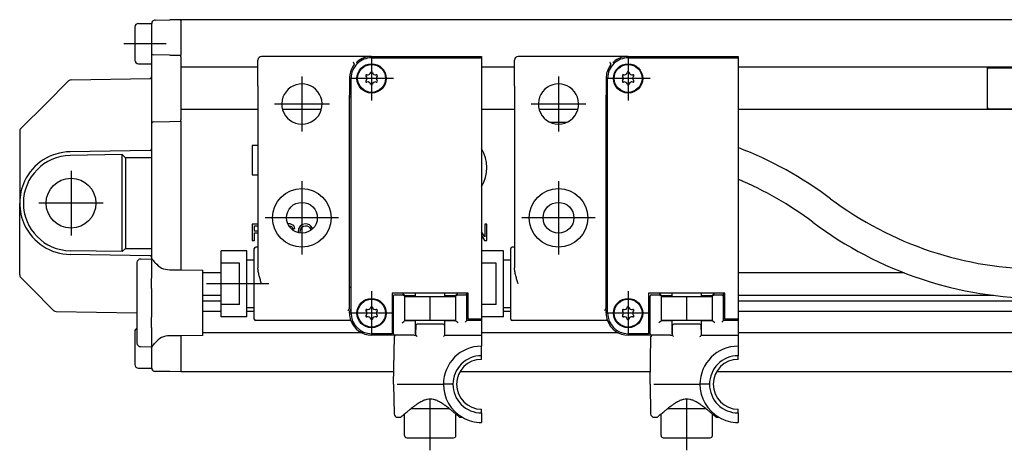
# Model space of a CAD drawing. Header units: millimetres. Extents: x -235 to 1299, y -109 to 485.
# Tile 24 of 33: x 836 to 970, y 158 to 217. Entities that reach past the tile are written whole.
import ezdxf

# ---------------------------------------------------------------- set-up
doc = ezdxf.new("R2010")
doc.units = ezdxf.units.MM
doc.linetypes.add('DOT_CENTER', pattern=[14, 12, -1, 0, -1])
doc.layers.add('1', color=7, linetype='Continuous')

# ---------------------------------------------------------------- blocks, each defined once
blk = doc.blocks.new('IO__21', base_point=(967.73, 204.51))
at = {"color": 7, "linetype": 'Continuous'}
for p, q in [((967.73, 204.51), (967.73, 210.26)), ((967.95, 210.18), (988.23, 210.18)), ((994.64, 205.78), (993.44, 207.86)), ((991.51, 205.63), (994.56, 205.63)), ((967.95, 204.58), (988.23, 204.58)), ((991.56, 204.58), (996.9, 204.58))]:
    blk.add_line(p, q, dxfattribs=at)
for centre, radius, start, end in [((967.96, 209.98), 0.202, 90.4962, 178.504), ((994.56, 205.73), 0.1, 270, 30), ((967.96, 204.78), 0.202, 181.496, 269.5038)]:
    blk.add_arc(centre, radius, start, end, dxfattribs=at)
blk = doc.blocks.new('SCALE_BLOCK_2__22', base_point=(835.73, 168.73))
at = {"color": 7, "linetype": 'Continuous'}
for p, q in [((854.22, 216.67), (856.19, 216.7)), ((857.73, 216.73), (856.19, 216.7)), ((857.73, 216.73), (857.73, 216.67)), ((857.73, 216.64), (857.73, 216.67)), ((857.73, 216.64), (857.73, 216.58)), ((857.73, 216.58), (857.73, 216.23)), ((851.43, 215.73), (851.43, 211.23)), ((851.93, 216.23), (853.73, 216.23)), ((853.73, 216.23), (853.73, 216.17)), ((853.73, 216.17), (853.73, 212.15)), ((857.73, 216.23), (857.73, 215.31)), ((857.73, 215.31), (857.73, 215.17)), ((857.73, 215.17), (857.73, 215.14)), ((857.73, 215.14), (857.73, 215)), ((857.73, 215), (857.73, 212.08)), ((853.73, 212.15), (853.73, 211.75)), ((853.73, 211.75), (853.73, 210.73)), ((856.19, 211.91), (853.93, 211.95)), ((856.19, 211.91), (857.73, 211.88)), ((857.73, 212.08), (857.73, 211.99)), ((857.73, 211.99), (857.73, 211.88)), ((857.73, 211.85), (857.73, 211.88)), ((857.73, 211.81), (857.73, 211.85)), ((857.73, 211.73), (857.73, 211.81)), ((857.73, 211.68), (857.73, 211.73)), ((857.73, 211.68), (857.73, 211.67)), ((857.73, 211.67), (857.73, 211.53)), ((857.73, 211.53), (857.73, 210.46)), ((851.93, 210.73), (853.73, 210.73)), ((853.73, 210.73), (853.73, 208.93)), ((857.73, 210.46), (857.73, 210.26)), ((857.73, 210.26), (857.73, 204.51)), ((842.39, 208.39), (839.33, 205.33)), ((842.74, 208.54), (853.53, 208.73)), ((853.73, 208.93), (853.73, 203.01)), ((835.88, 201.88), (839.33, 205.33)), ((857.73, 204.51), (857.73, 204.31)), ((857.73, 204.31), (857.73, 203.23)), ((853.73, 203.01), (853.73, 202.61)), ((853.93, 202.81), (856.19, 202.85)), ((856.19, 202.85), (857.73, 202.88)), ((857.73, 203.23), (857.73, 203.09)), ((857.73, 203.09), (857.73, 203.08)), ((857.73, 203.03), (857.73, 203.08)), ((857.73, 202.95), (857.73, 203.03)), ((857.73, 202.91), (857.73, 202.95)), ((857.73, 202.88), (857.73, 202.91)), ((857.73, 202.88), (857.73, 202.77)), ((835.73, 201.52), (835.73, 191.73)), ((853.73, 202.61), (853.73, 199.12)), ((857.73, 202.77), (857.73, 202.68)), ((857.73, 202.68), (857.73, 185.46)), ((853.53, 198.92), (842.61, 198.73)), ((853.73, 199.12), (853.73, 198.01)), ((849.73, 198.35), (842.62, 198.23)), ((849.73, 185.11), (849.73, 198.35)), ((849.73, 198.35), (850.17, 197.92)), ((850.17, 197.92), (850.17, 185.54)), ((853.53, 197.92), (850.17, 197.92)), ((853.73, 198.01), (853.73, 185.46)), ((835.73, 181.94), (835.73, 191.73)), ((850.17, 185.54), (849.73, 185.11)), ((850.17, 185.54), (853.53, 185.54)), ((853.73, 185.46), (853.73, 184.37)), ((857.73, 185.46), (857.73, 185.32)), ((853.53, 184.54), (842.61, 184.73)), ((849.73, 185.11), (842.62, 185.23)), ((852.22, 184.1), (853.73, 184.13)), ((853.73, 184.37), (853.73, 184.34)), ((853.73, 184.34), (853.73, 184.13)), ((853.73, 184.13), (853.73, 181.49)), ((857.73, 185.32), (857.73, 185.29)), ((857.73, 185.29), (857.73, 185.15)), ((857.73, 185.15), (857.73, 183.81)), ((851.73, 183.61), (851.73, 172.66)), ((857.73, 183.81), (857.73, 183.67)), ((857.73, 183.67), (857.73, 182.81)), ((857.73, 182.81), (857.73, 182.64)), ((835.88, 181.58), (837.33, 180.13)), ((853.73, 180.08), (853.73, 181.49)), ((856.19, 182.63), (857.73, 182.64)), ((857.73, 182.64), (860.73, 182.59)), ((860.73, 173.69), (860.73, 182.59)), ((840.36, 177.11), (837.33, 180.13)), ((853.73, 180.08), (853.73, 176.2)), ((840.7, 176.96), (851.73, 176.77)), ((853.73, 174.79), (853.73, 176.2)), ((853.73, 174.79), (853.73, 172.13)), ((851.43, 174.23), (851.43, 169.73)), ((857.73, 173.64), (856.19, 173.65)), ((860.73, 173.69), (857.73, 173.64)), ((857.73, 173.64), (857.73, 173.5)), ((857.73, 173.5), (857.73, 172.59)), ((852.22, 172.16), (853.73, 172.13)), ((853.73, 172.13), (853.73, 171.91)), ((857.73, 172.59), (857.73, 172.45)), ((857.73, 172.45), (857.73, 169.23)), ((853.73, 171.91), (853.73, 169.29)), ((853.73, 169.29), (853.73, 169.23)), ((851.93, 169.23), (853.73, 169.23)), ((856.19, 168.76), (854.22, 168.79)), ((857.73, 168.73), (856.19, 168.76)), ((857.73, 169.23), (857.73, 168.88)), ((857.73, 168.88), (857.73, 168.82)), ((857.73, 168.79), (857.73, 168.82)), ((857.73, 168.73), (857.73, 168.79))]:
    blk.add_line(p, q, dxfattribs=at)
blk.add_circle((842.73, 191.73), 3.4, dxfattribs=at)
for centre, radius, start, end in [((854.23, 216.17), 0.5, 136.5693, 172.973), ((854.23, 216.17), 0.5, 91, 136.5693), ((851.93, 215.73), 0.5, 90, 180), ((854.23, 216.17), 0.5, 172.973, 180), ((851.93, 211.23), 0.5, 180, 270), ((853.93, 212.15), 0.2, 180, 269), ((842.75, 208.04), 0.5, 91, 135), ((853.53, 208.93), 0.2, 271, 0), ((836.23, 201.52), 0.5, 157.5, 180), ((836.23, 201.52), 0.5, 135, 157.5), ((853.93, 202.61), 0.2, 91, 180), ((853.53, 199.12), 0.2, 271, 315.5), ((853.53, 199.12), 0.2, 315.5, 360), ((842.73, 191.73), 6.5, 91, 269), ((842.73, 191.73), 7, 91, 154.7526), ((842.73, 191.73), 7, 154.7526, 180), ((842.73, 191.73), 7, 180, 205.2474), ((842.73, 191.73), 7, 205.2474, 269), ((852.23, 183.61), 0.5, 91, 180), ((853.53, 184.34), 0.2, 44.5, 89), ((853.53, 184.34), 0.2, 9.2473, 44.5), ((853.53, 184.34), 0.2, 0, 9.2473), ((836.23, 181.94), 0.5, 180, 202.5), ((836.23, 181.94), 0.5, 202.5, 225), ((840.71, 177.46), 0.5, 225, 269.0001), ((851.93, 174.23), 0.5, 113.5782, 180), ((852.23, 172.66), 0.5, 180, 269), ((851.93, 169.73), 0.5, 180, 270), ((854.23, 169.29), 0.5, 180, 187.027), ((854.23, 169.29), 0.5, 187.027, 223.4307), ((854.23, 169.29), 0.5, 223.4307, 269)]:
    blk.add_arc(centre, radius, start, end, dxfattribs=at)
for points, knots in [([(853.73, 198.01), (853.71, 197.99), (853.66, 197.92), (853.58, 197.92), (853.53, 197.92)], [0, 0, 0, 0, 0.081709, 0.223912, 0.223912, 0.223912, 0.223912]), ([(853.53, 185.54), (853.58, 185.54), (853.66, 185.54), (853.71, 185.48), (853.73, 185.46)], [0, 0, 0, 0, 0.142203, 0.223912, 0.223912, 0.223912, 0.223912]), ([(854.22, 183.59), (854.16, 183.67), (854.04, 183.83), (853.88, 184.02), (853.77, 184.19), (853.74, 184.29), (853.73, 184.34)], [0, 0, 0, 0, 0.3125872, 0.575666, 0.7550152, 0.9038322, 0.9038322, 0.9038322, 0.9038322]), ([(854.22, 183.59), (854.49, 183.32), (855.03, 182.76), (855.8, 182.67), (856.19, 182.63)], [0, 0, 0, 0, 1.120926, 2.249235, 2.249235, 2.249235, 2.249235]), ([(856.19, 173.65), (855.8, 173.61), (855.03, 173.52), (854.49, 172.97), (854.22, 172.69)], [0, 0, 0, 0, 1.12831, 2.249235, 2.249235, 2.249235, 2.249235]), ([(853.73, 171.91), (853.74, 171.96), (853.76, 172.08), (853.88, 172.26), (854.04, 172.46), (854.16, 172.61), (854.22, 172.69)], [0, 0, 0, 0, 0.1623948, 0.3597454, 0.6228242, 0.9354115, 0.9354115, 0.9354115, 0.9354115])]:
    blk.add_open_spline(points, degree=3, knots=knots, dxfattribs=at)
at = {"layer": '1', "color": 2, "linetype": 'DOT_CENTER'}
for p, q in [((849.93, 213.48), (855.73, 213.48)), ((842.73, 196.13), (842.73, 187.33)), ((847.13, 191.73), (838.33, 191.73))]:
    blk.add_line(p, q, dxfattribs=at)
blk = doc.blocks.new('SCALE_BODY_120__23', base_point=(857.73, 168.73))
at = {"color": 7, "linetype": 'Continuous'}
for p, q in [((857.73, 216.73), (857.73, 216.67)), ((1077.73, 216.73), (857.73, 216.73)), ((857.73, 216.64), (857.73, 216.67)), ((857.73, 216.64), (857.73, 216.58)), ((857.73, 216.58), (857.73, 216.23)), ((857.73, 216.23), (857.73, 215.31)), ((857.73, 215.31), (857.73, 215.17)), ((857.73, 215.17), (857.73, 215.14)), ((857.73, 215.14), (857.73, 215)), ((857.73, 215), (857.73, 212.08)), ((857.73, 212.08), (857.73, 211.99)), ((857.73, 211.99), (857.73, 211.88)), ((857.73, 211.85), (857.73, 211.88)), ((857.73, 211.81), (857.73, 211.85)), ((857.73, 211.73), (857.73, 211.81)), ((857.73, 211.68), (857.73, 211.73)), ((857.73, 211.68), (857.73, 211.67)), ((857.73, 211.67), (857.73, 211.53)), ((857.73, 211.53), (857.73, 210.46)), ((857.73, 210.46), (857.73, 210.26)), ((857.73, 210.26), (857.73, 204.51)), ((868.23, 210.26), (857.73, 210.26)), ((903.23, 210.26), (898.73, 210.26)), ((988.23, 210.26), (933.73, 210.26)), ((857.73, 204.51), (857.73, 204.31)), ((868.23, 204.51), (857.73, 204.51)), ((857.73, 204.31), (857.73, 203.23)), ((876.88, 204.51), (871.58, 204.51)), ((903.23, 204.51), (898.73, 204.51)), ((911.88, 204.51), (906.58, 204.51)), ((988.23, 204.51), (933.73, 204.51)), ((857.73, 203.23), (857.73, 203.09)), ((857.73, 203.09), (857.73, 203.08)), ((857.73, 203.03), (857.73, 203.08)), ((857.73, 202.95), (857.73, 203.03)), ((857.73, 202.91), (857.73, 202.95)), ((857.73, 202.88), (857.73, 202.91)), ((857.73, 202.88), (857.73, 202.77)), ((857.73, 202.77), (857.73, 202.68)), ((857.73, 202.68), (857.73, 185.46)), ((867.46, 199.57), (867.46, 195.57)), ((868.23, 199.57), (867.46, 199.57)), ((867.46, 195.57), (868.23, 195.57)), ((868.23, 188.88), (867.46, 188.88)), ((867.46, 188.88), (867.46, 186.64)), ((867.74, 188.61), (868.23, 188.61)), ((867.74, 187.92), (867.74, 188.61)), ((872.41, 188.92), (872.3, 188.9)), ((872.62, 188.89), (872.41, 188.92)), ((872.43, 188.65), (872.54, 188.63)), ((872.54, 188.63), (872.69, 188.58)), ((872.83, 188.83), (872.62, 188.89)), ((872.69, 188.58), (872.8, 188.52)), ((872.8, 188.52), (872.89, 188.43)), ((872.99, 188.74), (872.83, 188.83)), ((872.89, 188.43), (872.96, 188.31)), ((872.96, 188.31), (873.03, 188.17)), ((873.12, 188.61), (872.99, 188.74)), ((873.03, 188.17), (873.28, 188.25)), ((873.21, 188.45), (873.12, 188.61)), ((873.28, 188.25), (873.21, 188.45)), ((873.78, 188.21), (873.71, 187.72)), ((873.99, 188.6), (873.78, 188.21)), ((874.31, 188.83), (873.99, 188.6)), ((873.99, 187.72), (874.04, 188.14)), ((874.04, 188.14), (874.2, 188.43)), ((874.2, 188.43), (874.43, 188.6)), ((874.73, 188.92), (874.31, 188.83)), ((874.43, 188.6), (874.73, 188.65)), ((875.01, 188.88), (874.73, 188.92)), ((874.73, 188.65), (874.93, 188.63)), ((874.93, 188.63), (875.11, 188.54)), ((875.26, 188.77), (875.01, 188.88)), ((875.11, 188.54), (875.26, 188.4)), ((875.46, 188.58), (875.26, 188.77)), ((875.26, 188.4), (875.38, 188.22)), ((875.38, 188.22), (875.44, 188.02)), ((875.62, 188.35), (875.46, 188.58)), ((875.67, 188.2), (875.62, 188.35)), ((899.18, 188.88), (899.18, 187.13)), ((899.46, 188.88), (899.18, 188.88)), ((899.46, 186.64), (899.46, 188.88)), ((868.23, 187.92), (867.74, 187.92)), ((867.74, 187.66), (868.23, 187.66)), ((867.74, 186.64), (867.74, 187.66)), ((873.71, 187.72), (873.71, 187.7)), ((874, 187.64), (873.99, 187.72)), ((899.18, 187.13), (898.73, 187.83)), ((898.73, 187.3), (899.15, 186.64)), ((857.73, 185.46), (857.73, 185.32)), ((867.46, 186.64), (867.74, 186.64)), ((899.15, 186.64), (899.46, 186.64)), ((857.73, 185.32), (857.73, 185.29)), ((857.73, 185.29), (857.73, 185.15)), ((857.73, 185.15), (857.73, 183.81)), ((857.73, 183.81), (857.73, 183.67)), ((857.73, 183.67), (857.73, 182.81)), ((857.73, 182.81), (857.73, 182.64)), ((863.23, 182.23), (860.73, 182.23)), ((956.38, 182.23), (933.73, 182.23)), ((863.23, 179.14), (860.73, 179.14)), ((968.63, 179.14), (933.73, 179.14)), ((860.73, 178.39), (863.23, 178.39)), ((933.73, 178.39), (983.23, 178.39)), ((863.23, 176.97), (860.73, 176.97)), ((867.73, 176.97), (866.73, 176.97)), ((902.73, 176.97), (901.73, 176.97)), ((983.23, 176.97), (933.73, 176.97)), ((857.73, 173.64), (857.73, 173.5)), ((857.73, 173.5), (857.73, 172.59)), ((882.42, 174.03), (860.73, 174.03)), ((917.42, 174.03), (898.73, 174.03)), ((1002.42, 174.03), (933.73, 174.03)), ((857.73, 172.59), (857.73, 172.45)), ((857.73, 172.45), (857.73, 169.23)), ((857.73, 169.23), (857.73, 168.88)), ((857.73, 168.88), (857.73, 168.82)), ((857.73, 168.79), (857.73, 168.82)), ((857.73, 168.73), (857.73, 168.79)), ((886.76, 168.73), (857.73, 168.73)), ((921.76, 168.73), (895.79, 168.73)), ((1006.76, 168.73), (930.79, 168.73))]:
    blk.add_line(p, q, dxfattribs=at)
blk.add_arc((894.46, 196.57), 5, 328.6572, 31.3428, dxfattribs=at)
blk = doc.blocks.new('SCALE_PB_120__24', base_point=(835.73, 168.73))
for name, p in [('SCALE_BLOCK_2__22', (835.73, 168.73)), ('SCALE_BODY_120__23', (857.73, 168.73)), ('IO__21', (967.73, 204.51))]:
    blk.add_blockref(name, p)
blk = doc.blocks.new('BLOCK_1__25', base_point=(886.73, 159.73))
at = {"color": 7, "linetype": 'Continuous'}
for p, q in [((889.73, 178.93), (888.23, 178.93)), ((888.23, 178.93), (888.23, 175.73)), ((889.73, 179.4), (889.73, 179.43)), ((893.73, 179.43), (889.73, 179.43)), ((889.73, 178.93), (889.73, 179.4)), ((891.73, 178.93), (889.73, 178.93)), ((893.73, 178.93), (891.73, 178.93)), ((891.73, 175.73), (891.73, 178.93)), ((893.73, 179.4), (893.73, 179.43)), ((893.73, 178.93), (893.73, 179.4)), ((895.23, 178.93), (893.73, 178.93)), ((895.23, 175.73), (895.23, 178.93)), ((889.73, 175.73), (888.23, 175.73)), ((891.73, 175.73), (889.73, 175.73)), ((889.73, 175.46), (889.73, 175.73)), ((889.73, 173.93), (889.73, 175.46)), ((889.75, 175.03), (889.73, 173.93)), ((893.51, 175.23), (889.95, 175.23)), ((893.73, 175.73), (891.73, 175.73)), ((893.73, 173.93), (893.71, 175.03)), ((895.23, 175.73), (893.73, 175.73)), ((893.73, 175.46), (893.73, 175.73)), ((893.73, 173.93), (893.73, 175.46)), ((886.73, 167.03), (886.84, 173.53)), ((887.34, 173.73), (887.04, 173.73)), ((889.46, 173.73), (887.34, 173.73)), ((889.53, 173.73), (889.46, 173.73)), ((889.53, 173.73), (889.58, 173.73)), ((889.58, 173.73), (889.73, 173.73)), ((889.73, 173.93), (889.73, 173.73)), ((893.73, 173.73), (893.73, 173.93)), ((893.73, 173.73), (893.88, 173.73)), ((893.88, 173.73), (893.93, 173.73)), ((893.93, 173.73), (894.01, 173.73)), ((894.01, 173.73), (896.53, 173.73)), ((896.53, 173.73), (898.73, 173.73)), ((898.73, 173.73), (898.73, 172.23)), ((898.73, 170.93), (898.73, 172.23)), ((898.73, 170.43), (898.73, 170.93)), ((886.73, 167.03), (886.8, 163.02)), ((887.23, 167.03), (893.53, 167.03)), ((894.83, 167.03), (893.53, 167.03)), ((887.3, 162.53), (887.71, 162.53)), ((888.23, 160.03), (888.23, 162.98)), ((889.15, 163.73), (894.31, 163.73)), ((895.23, 160.03), (895.23, 162.98)), ((895.75, 162.53), (896.12, 162.53)), ((898.73, 163.13), (898.73, 163.63)), ((898.73, 163.13), (898.73, 161.83)), ((888.53, 159.73), (894.93, 159.73))]:
    blk.add_line(p, q, dxfattribs=at)
for centre, radius, start, end in [((889.95, 175.03), 0.2, 90, 179), ((893.51, 175.03), 0.2, 1, 90), ((887.04, 173.53), 0.2, 90, 179), ((898.73, 167.03), 5.2, 90, 180), ((898.73, 167.03), 3.9, 89.9994, 179.9994), ((898.73, 167.03), 3.4, 90, 180), ((898.73, 167.03), 5.2, 180, 239.9267), ((898.73, 167.03), 3.9, 180.0006, 270.0006), ((898.73, 167.03), 3.4, 180, 270), ((887.3, 163.03), 0.5, 181, 270), ((898.73, 167.03), 5.2, 239.9267, 270), ((888.53, 160.03), 0.3, 180, 270), ((894.93, 160.03), 0.3, 270, 0)]:
    blk.add_arc(centre, radius, start, end, dxfattribs=at)
for points, knots in [([(889.93, 173.53), (889.91, 173.55), (889.89, 173.57), (889.86, 173.61), (889.82, 173.64), (889.79, 173.67), (889.76, 173.7), (889.74, 173.72), (889.73, 173.73)], [0, 0, 0, 0, 0.0540526, 0.1059823, 0.1458946, 0.1958124, 0.2368675, 0.2779385, 0.2779385, 0.2779385, 0.2779385]), ([(893.53, 173.53), (893.57, 173.57), (893.63, 173.64), (893.7, 173.7), (893.73, 173.73)], [0, 0, 0, 0, 0.145904, 0.2779308, 0.2779308, 0.2779308, 0.2779308]), ([(894.31, 163.73), (894.17, 163.84), (893.91, 164.05), (893.47, 164.35), (893.04, 164.63), (892.58, 164.85), (892.15, 164.98), (891.73, 165.03), (891.31, 164.98), (890.89, 164.85), (890.43, 164.63), (889.99, 164.36), (889.56, 164.05), (889.29, 163.84), (889.15, 163.73)], [0, 0, 0, 0, 0.532627, 0.999464, 1.586745, 2.082155, 2.521599, 2.927371, 3.332907, 3.771838, 4.267269, 4.854593, 5.322993, 5.857685, 5.857685, 5.857685, 5.857685]), ([(887.71, 162.53), (887.71, 162.53), (887.72, 162.54), (887.79, 162.6), (887.92, 162.72), (888.13, 162.9), (888.35, 163.09), (888.6, 163.29), (888.87, 163.51), (889.06, 163.66), (889.15, 163.73)], [0, 0, 0, 0, 0.00938, 0.018759, 0.288536, 0.54644, 0.854104, 1.144949, 1.525723, 1.877977, 1.877977, 1.877977, 1.877977]), ([(894.31, 163.73), (894.4, 163.66), (894.59, 163.51), (894.84, 163.31), (895.06, 163.13), (895.17, 163.03), (895.23, 162.98)], [0, 0, 0, 0, 0.352742, 0.734085, 0.956603, 1.18899, 1.18899, 1.18899, 1.18899]), ([(895.23, 162.98), (895.25, 162.97), (895.28, 162.94), (895.39, 162.85), (895.54, 162.72), (895.67, 162.6), (895.74, 162.54), (895.75, 162.53), (895.75, 162.53)], [0, 0, 0, 0, 0.0709259, 0.1427607, 0.4006048, 0.6703183, 0.6796532, 0.6889881, 0.6889881, 0.6889881, 0.6889881])]:
    blk.add_open_spline(points, degree=3, knots=knots, dxfattribs=at)
at = {"layer": '1', "color": 2, "linetype": 'DOT_CENTER'}
blk.add_line((891.73, 158.03), (891.73, 164.98), dxfattribs=at)
blk = doc.blocks.new('COUPLING_BAR_BLOCK_1__26', base_point=(886.73, 159.73))
blk.add_blockref('BLOCK_1__25', (886.73, 159.73))
blk = doc.blocks.new('BLOCK_1__27', base_point=(921.73, 159.73))
at = {"color": 7, "linetype": 'Continuous'}
for p, q in [((924.73, 178.93), (923.23, 178.93)), ((923.23, 178.93), (923.23, 175.73)), ((928.73, 179.43), (924.73, 179.43)), ((924.73, 179.4), (924.73, 179.43)), ((924.73, 178.93), (924.73, 179.4)), ((926.73, 178.93), (924.73, 178.93)), ((928.73, 178.93), (926.73, 178.93)), ((926.73, 175.73), (926.73, 178.93)), ((928.73, 179.4), (928.73, 179.43)), ((928.73, 178.93), (928.73, 179.4)), ((930.23, 178.93), (928.73, 178.93)), ((930.23, 175.73), (930.23, 178.93)), ((924.73, 175.73), (923.23, 175.73)), ((926.73, 175.73), (924.73, 175.73)), ((924.73, 175.46), (924.73, 175.73)), ((924.73, 173.93), (924.73, 175.46)), ((924.75, 175.03), (924.73, 173.93)), ((928.51, 175.23), (924.95, 175.23)), ((928.73, 175.73), (926.73, 175.73)), ((928.73, 173.93), (928.71, 175.03)), ((928.73, 175.46), (928.73, 175.73)), ((930.23, 175.73), (928.73, 175.73)), ((928.73, 173.93), (928.73, 175.46)), ((921.73, 167.03), (921.84, 173.53)), ((922.34, 173.73), (922.04, 173.73)), ((924.46, 173.73), (922.34, 173.73)), ((924.53, 173.73), (924.46, 173.73)), ((924.53, 173.73), (924.58, 173.73)), ((924.58, 173.73), (924.73, 173.73)), ((924.73, 173.93), (924.73, 173.73)), ((928.73, 173.73), (928.73, 173.93)), ((928.73, 173.73), (928.88, 173.73)), ((928.88, 173.73), (928.93, 173.73)), ((928.93, 173.73), (929.01, 173.73)), ((929.01, 173.73), (931.53, 173.73)), ((931.53, 173.73), (933.73, 173.73)), ((933.73, 173.73), (933.73, 172.23)), ((933.73, 172.23), (933.73, 170.93)), ((933.73, 170.43), (933.73, 170.93)), ((921.73, 167.03), (921.8, 163.02)), ((922.23, 167.03), (928.53, 167.03)), ((929.83, 167.03), (928.53, 167.03)), ((922.3, 162.53), (922.71, 162.53)), ((923.23, 160.03), (923.23, 162.98)), ((924.15, 163.73), (929.31, 163.73)), ((930.23, 160.03), (930.23, 162.98)), ((930.75, 162.53), (931.12, 162.53)), ((933.73, 163.13), (933.73, 163.63)), ((933.73, 163.13), (933.73, 161.83)), ((923.53, 159.73), (929.93, 159.73))]:
    blk.add_line(p, q, dxfattribs=at)
for centre, radius, start, end in [((924.95, 175.03), 0.2, 90, 179), ((928.51, 175.03), 0.2, 1, 90), ((922.04, 173.53), 0.2, 90, 179), ((933.73, 167.03), 5.2, 90, 180), ((933.73, 167.03), 3.9, 89.9994, 179.9994), ((933.73, 167.03), 3.4, 90, 180), ((933.73, 167.03), 5.2, 180, 239.9267), ((933.73, 167.03), 3.9, 180.0006, 270.0006), ((933.73, 167.03), 3.4, 180, 270), ((922.3, 163.03), 0.5, 181, 270), ((933.73, 167.03), 5.2, 239.9267, 270), ((923.53, 160.03), 0.3, 180, 270), ((929.93, 160.03), 0.3, 270, 0)]:
    blk.add_arc(centre, radius, start, end, dxfattribs=at)
for points, knots in [([(924.93, 173.53), (924.91, 173.55), (924.89, 173.57), (924.86, 173.61), (924.82, 173.64), (924.79, 173.67), (924.76, 173.7), (924.74, 173.72), (924.73, 173.73)], [0, 0, 0, 0, 0.0540526, 0.1059823, 0.1458946, 0.1958124, 0.2368675, 0.2779385, 0.2779385, 0.2779385, 0.2779385]), ([(928.53, 173.53), (928.57, 173.57), (928.63, 173.64), (928.7, 173.7), (928.73, 173.73)], [0, 0, 0, 0, 0.145904, 0.2779308, 0.2779308, 0.2779308, 0.2779308]), ([(929.31, 163.73), (929.17, 163.84), (928.91, 164.05), (928.47, 164.35), (928.04, 164.63), (927.58, 164.85), (927.15, 164.98), (926.73, 165.03), (926.31, 164.98), (925.89, 164.85), (925.43, 164.63), (924.99, 164.36), (924.56, 164.05), (924.29, 163.84), (924.15, 163.73)], [0, 0, 0, 0, 0.532627, 0.999464, 1.586745, 2.082155, 2.521599, 2.927371, 3.332907, 3.771838, 4.267269, 4.854593, 5.322993, 5.857685, 5.857685, 5.857685, 5.857685]), ([(922.71, 162.53), (922.71, 162.53), (922.72, 162.54), (922.79, 162.6), (922.92, 162.72), (923.13, 162.9), (923.35, 163.09), (923.6, 163.29), (923.87, 163.51), (924.06, 163.66), (924.15, 163.73)], [0, 0, 0, 0, 0.00938, 0.018759, 0.288536, 0.54644, 0.854104, 1.144949, 1.525723, 1.877977, 1.877977, 1.877977, 1.877977]), ([(929.31, 163.73), (929.4, 163.66), (929.59, 163.51), (929.84, 163.31), (930.06, 163.13), (930.17, 163.03), (930.23, 162.98)], [0, 0, 0, 0, 0.352742, 0.734085, 0.956603, 1.18899, 1.18899, 1.18899, 1.18899]), ([(930.23, 162.98), (930.25, 162.97), (930.28, 162.94), (930.39, 162.85), (930.54, 162.72), (930.67, 162.6), (930.74, 162.54), (930.75, 162.53), (930.75, 162.53)], [0, 0, 0, 0, 0.0709259, 0.1427607, 0.4006048, 0.6703183, 0.6796532, 0.6889881, 0.6889881, 0.6889881, 0.6889881])]:
    blk.add_open_spline(points, degree=3, knots=knots, dxfattribs=at)
at = {"layer": '1', "color": 2, "linetype": 'DOT_CENTER'}
blk.add_line((926.73, 158.03), (926.73, 164.98), dxfattribs=at)
blk = doc.blocks.new('COUPLING_BAR_BLOCK_1_1__28', base_point=(921.73, 159.73))
blk.add_blockref('BLOCK_1__27', (921.73, 159.73))
blk = doc.blocks.new('READING_HEAD_BODY_1__29', base_point=(863.23, 173.73))
at = {"color": 7, "linetype": 'Continuous'}
for p, q in [((868.23, 207.73), (868.23, 211.23)), ((883.73, 211.73), (868.73, 211.73)), ((883.73, 211.73), (898.73, 211.73)), ((883.73, 211.53), (898.73, 211.53)), ((898.73, 211.73), (898.73, 211.53)), ((898.73, 211.53), (898.73, 175.93)), ((880.72, 208.73), (880.72, 206.44)), ((880.93, 206.24), (880.93, 208.73)), ((868.23, 207.73), (868.23, 185.73)), ((880.73, 206.23), (880.72, 206.24)), ((880.73, 206.23), (880.93, 206.23)), ((880.73, 180.23), (880.73, 206.23)), ((880.93, 206.23), (880.93, 206.24)), ((880.93, 180.23), (880.93, 206.23)), ((867.73, 183.98), (867.73, 185.53)), ((868.23, 185.73), (867.93, 185.73)), ((868.23, 185.73), (868.23, 182.91)), ((866.73, 185.23), (863.23, 185.23)), ((863.23, 183.56), (863.23, 185.23)), ((866.73, 183.98), (866.73, 185.23)), ((865.73, 183.56), (863.23, 183.56)), ((863.23, 177.9), (863.23, 183.56)), ((865.73, 177.9), (865.73, 183.56)), ((866.73, 183.98), (867.73, 183.98)), ((866.73, 177.48), (866.73, 183.98)), ((867.73, 177.48), (867.73, 183.98)), ((880.72, 180.22), (880.73, 180.23)), ((880.72, 177.44), (880.72, 180.02)), ((880.93, 180.23), (880.73, 180.23)), ((880.93, 180.22), (880.93, 180.23)), ((880.93, 177.25), (880.93, 180.22)), ((887.97, 179.43), (886.53, 179.43)), ((886.53, 179.43), (886.53, 173.93)), ((886.73, 173.93), (886.73, 179.03)), ((886.93, 179.23), (887.95, 179.23)), ((889.48, 179.43), (887.97, 179.43)), ((888.15, 179.25), (887.97, 179.43)), ((888.15, 179.25), (888.23, 179.17)), ((888.23, 179.17), (889.73, 179.15)), ((888.23, 179.17), (888.23, 178.93)), ((888.23, 178.93), (888.23, 175.73)), ((889.62, 179.43), (889.48, 179.43)), ((889.68, 179.43), (889.62, 179.43)), ((889.73, 179.43), (889.68, 179.43)), ((889.73, 179.4), (889.73, 179.43)), ((893.73, 179.43), (889.73, 179.43)), ((891.73, 175.73), (891.73, 178.93)), ((893.73, 179.4), (893.73, 179.43)), ((893.78, 179.43), (893.73, 179.43)), ((893.73, 179.15), (895.23, 179.17)), ((893.84, 179.43), (893.78, 179.43)), ((893.98, 179.43), (893.84, 179.43)), ((895.5, 179.43), (893.98, 179.43)), ((895.23, 179.17), (895.31, 179.25)), ((895.23, 178.93), (895.23, 179.17)), ((895.23, 175.73), (895.23, 178.93)), ((895.5, 179.43), (895.31, 179.25)), ((896.72, 179.43), (895.5, 179.43)), ((895.51, 179.23), (896.52, 179.23)), ((896.73, 179.43), (896.72, 179.43)), ((896.93, 179.43), (896.73, 179.43)), ((896.73, 175.73), (896.73, 179.43)), ((896.93, 175.93), (896.93, 179.43)), ((865.73, 177.9), (863.23, 177.9)), ((863.23, 176.23), (863.23, 177.9)), ((866.73, 177.48), (867.73, 177.48)), ((866.73, 176.23), (866.73, 177.48)), ((867.73, 175.93), (867.73, 177.48)), ((866.73, 176.23), (863.23, 176.23)), ((880.73, 176.73), (880.73, 176.97)), ((880.79, 177.1), (880.93, 177.25)), ((880.93, 176.73), (880.93, 177.25)), ((868.73, 175.73), (867.93, 175.73)), ((880.9, 175.73), (868.73, 175.73)), ((887.92, 175.39), (888.12, 175.59)), ((888.12, 175.59), (888.23, 175.7)), ((888.23, 175.73), (888.23, 175.7)), ((888.23, 175.7), (889.73, 175.71)), ((893.73, 175.71), (895.23, 175.7)), ((895.23, 175.7), (895.23, 175.73)), ((895.23, 175.7), (895.34, 175.59)), ((895.54, 175.39), (895.34, 175.59)), ((896.69, 175.69), (896.49, 175.49)), ((896.69, 175.69), (896.73, 175.73)), ((898.73, 175.73), (896.73, 175.73)), ((898.73, 175.93), (896.93, 175.93)), ((898.73, 175.93), (898.73, 175.73)), ((898.73, 175.69), (898.73, 175.73)), ((898.73, 175.69), (898.73, 173.73)), ((886.53, 173.93), (883.73, 173.93)), ((886.93, 173.73), (883.73, 173.73)), ((886.95, 173.73), (886.93, 173.73)), ((887.04, 173.73), (886.95, 173.73)), ((887.34, 173.73), (887.04, 173.73)), ((889.46, 173.73), (887.34, 173.73)), ((889.53, 173.73), (889.46, 173.73)), ((889.53, 173.73), (889.58, 173.73)), ((889.58, 173.73), (889.73, 173.73)), ((893.73, 173.73), (893.88, 173.73)), ((893.88, 173.73), (893.93, 173.73)), ((893.93, 173.73), (894.01, 173.73)), ((894.01, 173.73), (896.53, 173.73)), ((896.53, 173.73), (898.73, 173.73))]:
    blk.add_line(p, q, dxfattribs=at)
for centre, radius in [((883.73, 208.73), 2), ((883.73, 208.73), 1.9), ((874.23, 189.73), 4), ((874.23, 189.73), 2.1), ((883.73, 176.73), 2), ((883.73, 176.73), 1.9)]:
    blk.add_circle(centre, radius, dxfattribs=at)
for centre, radius, start, end in [((868.73, 211.23), 0.5, 90, 180), ((883.73, 208.73), 3, 90, 130.7524), ((883.73, 208.73), 2.8, 90, 133.6826), ((883.73, 208.73), 3.01, 144.5323, 180), ((883.73, 208.73), 2.8, 133.6826, 180), ((883.21, 209.63), 0.413, 253.0643, 346.9357), ((883.73, 209.51), 0.121, 13.0643, 166.9357), ((884.25, 209.63), 0.413, 193.0643, 286.9357), ((883.06, 209.12), 0.121, 73.0643, 226.9357), ((883.06, 208.34), 0.121, 133.0643, 286.9357), ((882.69, 208.73), 0.413, 313.0643, 46.9357), ((883.21, 207.83), 0.413, 13.0643, 106.9357), ((884.25, 207.83), 0.413, 73.0643, 166.9357), ((884.77, 208.73), 0.413, 133.0643, 226.9357), ((884.41, 209.12), 0.121, 313.0643, 106.9357), ((884.41, 208.34), 0.121, 253.0643, 46.9357), ((874.23, 205.23), 2.75, 123.5573, 56.4427), ((874.23, 205.23), 2.75, 56.4427, 123.5573), ((883.73, 207.95), 0.121, 193.0643, 346.9357), ((867.93, 185.53), 0.2, 90, 180), ((886.93, 179.03), 0.2, 90, 180), ((887.94, 179.03), 0.202, 1.496, 89.5038), ((895.52, 179.03), 0.202, 90.4962, 178.504), ((896.52, 179.03), 0.202, 1.496, 89.5038), ((883.21, 177.63), 0.413, 253.0643, 346.9357), ((883.73, 177.51), 0.121, 13.0643, 166.9357), ((884.25, 177.63), 0.413, 193.0643, 286.9357), ((880.91, 176.97), 0.179, 133.9012, 178.9184), ((883.73, 176.73), 3, 180, 199.4712), ((883.73, 176.73), 2.8, 180, 270), ((883.06, 177.12), 0.121, 73.0643, 226.9357), ((883.06, 176.34), 0.121, 133.0643, 286.9357), ((882.69, 176.73), 0.413, 313.0643, 46.9357), ((883.21, 175.83), 0.413, 13.0643, 106.9357), ((884.25, 175.83), 0.413, 73.0643, 166.9357), ((884.77, 176.73), 0.413, 133.0643, 226.9357), ((884.41, 177.12), 0.121, 313.0643, 106.9357), ((884.41, 176.34), 0.121, 253.0643, 46.9357), ((867.93, 175.93), 0.2, 180, 270), ((883.73, 176.73), 3, 199.4712, 270), ((883.73, 175.95), 0.121, 193.0643, 346.9357), ((886.93, 173.93), 0.2, 180, 270)]:
    blk.add_arc(centre, radius, start, end, dxfattribs=at)
for points, knots in [([(881.34, 210.76), (881.33, 210.77), (881.32, 210.8), (881.29, 210.84), (881.27, 210.89), (881.25, 210.91), (881.24, 210.92)], [0, 0, 0, 0, 0.0395142, 0.1011299, 0.1541426, 0.1876198, 0.1876198, 0.1876198, 0.1876198]), ([(881.73, 210.92), (881.73, 210.92), (881.73, 210.94), (881.74, 210.96), (881.75, 210.98), (881.76, 211), (881.77, 211)], [0, 0, 0, 0, 0.0184903, 0.0481286, 0.0695716, 0.1023522, 0.1023522, 0.1023522, 0.1023522]), ([(881.8, 210.76), (881.79, 210.77), (881.78, 210.8), (881.76, 210.84), (881.75, 210.88), (881.74, 210.9), (881.73, 210.92)], [0, 0, 0, 0, 0.0469261, 0.0943863, 0.1326758, 0.1711411, 0.1711411, 0.1711411, 0.1711411]), ([(881.34, 210.76), (881.34, 210.75), (881.34, 210.74), (881.35, 210.71), (881.35, 210.67), (881.34, 210.61), (881.32, 210.54), (881.29, 210.5), (881.28, 210.48)], [0, 0, 0, 0, 0.0173446, 0.033025, 0.087236, 0.146424, 0.2181799, 0.2929619, 0.2929619, 0.2929619, 0.2929619]), ([(880.72, 206.24), (880.72, 206.27), (880.72, 206.34), (880.72, 206.41), (880.72, 206.44)], [0, 0, 0, 0, 0.0954986, 0.2000077, 0.2000077, 0.2000077, 0.2000077]), ([(868.73, 180.73), (868.67, 180.92), (868.56, 181.28), (868.4, 181.84), (868.27, 182.38), (868.24, 182.74), (868.23, 182.91)], [0, 0, 0, 0, 0.585172, 1.15029, 1.728355, 2.243029, 2.243029, 2.243029, 2.243029]), ([(880.72, 180.02), (880.72, 180.06), (880.72, 180.12), (880.72, 180.19), (880.72, 180.22)], [0, 0, 0, 0, 0.1045091, 0.2000077, 0.2000077, 0.2000077, 0.2000077]), ([(880.66, 177.25), (880.67, 177.26), (880.69, 177.29), (880.7, 177.34), (880.71, 177.39), (880.72, 177.42), (880.72, 177.44)], [0, 0, 0, 0, 0.0502588, 0.1036344, 0.1465276, 0.2074924, 0.2074924, 0.2074924, 0.2074924]), ([(880.52, 177.1), (880.53, 177.11), (880.56, 177.13), (880.6, 177.17), (880.63, 177.21), (880.65, 177.23), (880.66, 177.25)], [0, 0, 0, 0, 0.0476857, 0.0978293, 0.1618493, 0.2037182, 0.2037182, 0.2037182, 0.2037182])]:
    blk.add_open_spline(points, degree=3, knots=knots, dxfattribs=at)
at = {"layer": '1', "color": 2, "linetype": 'DOT_CENTER'}
for p, q in [((883.73, 211.73), (883.73, 205.73)), ((874.23, 208.98), (874.23, 201.48)), ((886.73, 208.73), (880.73, 208.73)), ((877.98, 205.23), (870.48, 205.23)), ((874.23, 194.73), (874.23, 184.73)), ((879.23, 189.73), (869.23, 189.73)), ((869.73, 180.73), (861.23, 180.73)), ((883.73, 179.73), (883.73, 173.73)), ((886.73, 176.73), (880.73, 176.73))]:
    blk.add_line(p, q, dxfattribs=at)
blk = doc.blocks.new('READING_HEAD_BODY_1_1__30', base_point=(898.73, 173.73))
at = {"color": 7, "linetype": 'Continuous'}
for p, q in [((903.23, 207.73), (903.23, 211.23)), ((918.73, 211.73), (903.73, 211.73)), ((918.73, 211.73), (933.73, 211.73)), ((918.73, 211.53), (933.73, 211.53)), ((933.73, 211.73), (933.73, 211.53)), ((933.73, 211.53), (933.73, 175.93)), ((915.72, 208.73), (915.72, 206.44)), ((915.93, 206.24), (915.93, 208.73)), ((903.23, 207.73), (903.23, 185.73)), ((915.73, 206.23), (915.72, 206.24)), ((915.73, 206.23), (915.93, 206.23)), ((915.73, 180.23), (915.73, 206.23)), ((915.93, 206.23), (915.93, 206.24)), ((915.93, 180.23), (915.93, 206.23)), ((902.73, 183.98), (902.73, 185.53)), ((903.23, 185.73), (902.93, 185.73)), ((903.23, 185.73), (903.23, 182.91)), ((899.96, 185.23), (898.73, 185.23)), ((901.73, 185.23), (899.96, 185.23)), ((901.73, 183.98), (901.73, 185.23)), ((900.73, 183.56), (898.73, 183.56)), ((900.73, 177.9), (900.73, 183.56)), ((901.73, 183.98), (902.73, 183.98)), ((901.73, 177.48), (901.73, 183.98)), ((902.73, 177.48), (902.73, 183.98)), ((915.72, 180.22), (915.73, 180.23)), ((915.72, 177.44), (915.72, 180.02)), ((915.93, 180.23), (915.73, 180.23)), ((915.93, 180.22), (915.93, 180.23)), ((915.93, 177.25), (915.93, 180.22)), ((921.53, 179.43), (921.53, 173.93)), ((922.97, 179.43), (921.53, 179.43)), ((921.73, 173.93), (921.73, 179.03)), ((921.93, 179.23), (922.95, 179.23)), ((924.48, 179.43), (922.97, 179.43)), ((923.15, 179.25), (922.97, 179.43)), ((923.15, 179.25), (923.23, 179.17)), ((923.23, 179.17), (924.73, 179.15)), ((923.23, 179.17), (923.23, 178.93)), ((923.23, 178.93), (923.23, 175.73)), ((924.62, 179.43), (924.48, 179.43)), ((924.68, 179.43), (924.62, 179.43)), ((924.73, 179.43), (924.68, 179.43)), ((928.73, 179.43), (924.73, 179.43)), ((924.73, 179.4), (924.73, 179.43)), ((926.73, 175.73), (926.73, 178.93)), ((928.78, 179.43), (928.73, 179.43)), ((928.73, 179.4), (928.73, 179.43)), ((928.73, 179.15), (930.23, 179.17)), ((928.84, 179.43), (928.78, 179.43)), ((928.98, 179.43), (928.84, 179.43)), ((930.5, 179.43), (928.98, 179.43)), ((930.23, 179.17), (930.31, 179.25)), ((930.23, 178.93), (930.23, 179.17)), ((930.23, 175.73), (930.23, 178.93)), ((930.5, 179.43), (930.31, 179.25)), ((931.72, 179.43), (930.5, 179.43)), ((930.51, 179.23), (931.52, 179.23)), ((931.73, 179.43), (931.72, 179.43)), ((931.93, 179.43), (931.73, 179.43)), ((931.73, 175.73), (931.73, 179.43)), ((931.93, 175.93), (931.93, 179.43)), ((900.73, 177.9), (898.73, 177.9)), ((901.73, 176.23), (901.73, 177.48)), ((901.73, 177.48), (902.73, 177.48)), ((902.73, 175.93), (902.73, 177.48)), ((901.73, 176.23), (898.73, 176.23)), ((915.73, 176.73), (915.73, 176.97)), ((915.79, 177.1), (915.93, 177.25)), ((915.93, 176.73), (915.93, 177.25)), ((903.73, 175.73), (902.93, 175.73)), ((915.9, 175.73), (903.73, 175.73)), ((922.92, 175.39), (923.12, 175.59)), ((923.12, 175.59), (923.23, 175.7)), ((923.23, 175.73), (923.23, 175.7)), ((923.23, 175.7), (924.73, 175.71)), ((928.73, 175.71), (930.23, 175.7)), ((930.23, 175.7), (930.23, 175.73)), ((930.23, 175.7), (930.34, 175.59)), ((930.54, 175.39), (930.34, 175.59)), ((931.69, 175.69), (931.49, 175.49)), ((931.69, 175.69), (931.73, 175.73)), ((933.73, 175.73), (931.73, 175.73)), ((933.73, 175.93), (931.93, 175.93)), ((933.73, 175.93), (933.73, 175.73)), ((933.73, 175.69), (933.73, 175.73)), ((933.73, 175.69), (933.73, 173.73)), ((921.53, 173.93), (918.73, 173.93)), ((921.93, 173.73), (918.73, 173.73)), ((921.95, 173.73), (921.93, 173.73)), ((922.04, 173.73), (921.95, 173.73)), ((922.34, 173.73), (922.04, 173.73)), ((924.46, 173.73), (922.34, 173.73)), ((924.53, 173.73), (924.46, 173.73)), ((924.53, 173.73), (924.58, 173.73)), ((924.58, 173.73), (924.73, 173.73)), ((928.73, 173.73), (928.88, 173.73)), ((928.88, 173.73), (928.93, 173.73)), ((928.93, 173.73), (929.01, 173.73)), ((929.01, 173.73), (931.53, 173.73)), ((931.53, 173.73), (933.73, 173.73))]:
    blk.add_line(p, q, dxfattribs=at)
for centre, radius in [((918.73, 208.73), 2), ((918.73, 208.73), 1.9), ((909.23, 189.73), 4), ((909.23, 189.73), 2.1), ((918.73, 176.73), 2), ((918.73, 176.73), 1.9)]:
    blk.add_circle(centre, radius, dxfattribs=at)
for centre, radius, start, end in [((903.73, 211.23), 0.5, 90, 180), ((918.73, 208.73), 3, 90, 130.7524), ((918.73, 208.73), 2.8, 90, 133.6826), ((918.73, 208.73), 3.01, 144.5323, 180), ((918.73, 208.73), 2.8, 133.6826, 180), ((918.21, 209.63), 0.413, 253.0643, 346.9357), ((918.73, 209.51), 0.121, 13.0643, 166.9357), ((919.25, 209.63), 0.413, 193.0643, 286.9357), ((918.06, 209.12), 0.121, 73.0643, 226.9357), ((918.06, 208.34), 0.121, 133.0643, 286.9357), ((917.69, 208.73), 0.413, 313.0643, 46.9357), ((918.21, 207.83), 0.413, 13.0643, 106.9357), ((919.25, 207.83), 0.413, 73.0643, 166.9357), ((919.77, 208.73), 0.413, 133.0643, 226.9357), ((919.41, 209.12), 0.121, 313.0643, 106.9357), ((919.41, 208.34), 0.121, 253.0643, 46.9357), ((909.23, 205.23), 2.75, 123.5573, 56.4427), ((909.23, 205.23), 2.75, 56.4427, 123.5573), ((918.73, 207.95), 0.121, 193.0643, 346.9357), ((902.93, 185.53), 0.2, 90, 180), ((921.93, 179.03), 0.2, 90, 180), ((922.94, 179.03), 0.202, 1.496, 89.5038), ((930.52, 179.03), 0.202, 90.4962, 178.504), ((931.52, 179.03), 0.202, 1.496, 89.5038), ((918.21, 177.63), 0.413, 253.0643, 346.9357), ((918.73, 177.51), 0.121, 13.0643, 166.9357), ((919.25, 177.63), 0.413, 193.0643, 286.9357), ((915.91, 176.97), 0.179, 133.9012, 178.9184), ((918.73, 176.73), 3, 180, 199.4712), ((918.73, 176.73), 2.8, 180, 270), ((918.06, 177.12), 0.121, 73.0643, 226.9357), ((918.06, 176.34), 0.121, 133.0643, 286.9357), ((917.69, 176.73), 0.413, 313.0643, 46.9357), ((918.21, 175.83), 0.413, 13.0643, 106.9357), ((919.25, 175.83), 0.413, 73.0643, 166.9357), ((919.77, 176.73), 0.413, 133.0643, 226.9357), ((919.41, 177.12), 0.121, 313.0643, 106.9357), ((919.41, 176.34), 0.121, 253.0643, 46.9357), ((902.93, 175.93), 0.2, 180, 270), ((918.73, 176.73), 3, 199.4712, 270), ((918.73, 175.95), 0.121, 193.0643, 346.9357), ((921.93, 173.93), 0.2, 180, 270)]:
    blk.add_arc(centre, radius, start, end, dxfattribs=at)
for points, knots in [([(916.34, 210.76), (916.33, 210.77), (916.32, 210.8), (916.29, 210.84), (916.27, 210.89), (916.25, 210.91), (916.24, 210.92)], [0, 0, 0, 0, 0.0395142, 0.1011299, 0.1541426, 0.1876198, 0.1876198, 0.1876198, 0.1876198]), ([(916.73, 210.92), (916.73, 210.92), (916.73, 210.94), (916.74, 210.96), (916.75, 210.98), (916.76, 211), (916.77, 211)], [0, 0, 0, 0, 0.0184903, 0.0481286, 0.0695716, 0.1023522, 0.1023522, 0.1023522, 0.1023522]), ([(916.8, 210.76), (916.79, 210.77), (916.78, 210.8), (916.76, 210.84), (916.75, 210.88), (916.74, 210.9), (916.73, 210.92)], [0, 0, 0, 0, 0.0469261, 0.0943863, 0.1326758, 0.1711411, 0.1711411, 0.1711411, 0.1711411]), ([(916.34, 210.76), (916.34, 210.75), (916.34, 210.74), (916.35, 210.71), (916.35, 210.67), (916.34, 210.61), (916.32, 210.54), (916.29, 210.5), (916.28, 210.48)], [0, 0, 0, 0, 0.0173446, 0.033025, 0.087236, 0.146424, 0.2181799, 0.2929619, 0.2929619, 0.2929619, 0.2929619]), ([(915.72, 206.24), (915.72, 206.27), (915.72, 206.34), (915.72, 206.41), (915.72, 206.44)], [0, 0, 0, 0, 0.0954986, 0.2000077, 0.2000077, 0.2000077, 0.2000077]), ([(903.73, 180.73), (903.67, 180.92), (903.56, 181.28), (903.4, 181.84), (903.27, 182.38), (903.24, 182.74), (903.23, 182.91)], [0, 0, 0, 0, 0.585172, 1.15029, 1.728355, 2.243029, 2.243029, 2.243029, 2.243029]), ([(915.72, 180.02), (915.72, 180.06), (915.72, 180.12), (915.72, 180.19), (915.72, 180.22)], [0, 0, 0, 0, 0.1045091, 0.2000077, 0.2000077, 0.2000077, 0.2000077]), ([(915.66, 177.25), (915.67, 177.26), (915.69, 177.29), (915.7, 177.34), (915.71, 177.39), (915.72, 177.42), (915.72, 177.44)], [0, 0, 0, 0, 0.0502588, 0.1036344, 0.1465276, 0.2074924, 0.2074924, 0.2074924, 0.2074924]), ([(915.52, 177.1), (915.53, 177.11), (915.56, 177.13), (915.6, 177.17), (915.63, 177.21), (915.65, 177.23), (915.66, 177.25)], [0, 0, 0, 0, 0.0476857, 0.0978293, 0.1618493, 0.2037182, 0.2037182, 0.2037182, 0.2037182])]:
    blk.add_open_spline(points, degree=3, knots=knots, dxfattribs=at)
at = {"layer": '1', "color": 2, "linetype": 'DOT_CENTER'}
for p, q in [((918.73, 211.73), (918.73, 205.73)), ((909.23, 208.98), (909.23, 201.48)), ((921.73, 208.73), (915.73, 208.73)), ((912.98, 205.23), (905.48, 205.23)), ((909.23, 194.73), (909.23, 184.73)), ((914.23, 189.73), (904.23, 189.73)), ((918.73, 179.73), (918.73, 173.73)), ((921.73, 176.73), (915.73, 176.73))]:
    blk.add_line(p, q, dxfattribs=at)
blk = doc.blocks.new('READING_HEAD_1__31', base_point=(863.23, 159.73))
for name, p in [('READING_HEAD_BODY_1__29', (863.23, 173.73)), ('READING_HEAD_BODY_1_1__30', (898.73, 173.73)), ('COUPLING_BAR_BLOCK_1__26', (886.73, 159.73)), ('COUPLING_BAR_BLOCK_1_1__28', (921.73, 159.73))]:
    blk.add_blockref(name, p)
blk = doc.blocks.new('READING_HEAD_BODY__32', base_point=(908.08, 173.73))
at = {"color": 7, "linetype": 'Continuous'}
blk.add_line((910.38, 202.73), (908.08, 202.73), dxfattribs=at)
for centre, radius, start, end in [((915.13, 150.73), 52, 53.1301, 69.0415), ((915.13, 150.73), 48, 53.1301, 67.201), ((975.13, 230.73), 48, 233.1301, 270), ((975.13, 230.73), 52, 233.1301, 270)]:
    blk.add_arc(centre, radius, start, end, dxfattribs=at)
blk = doc.blocks.new('READING_HEAD__36', base_point=(908.08, 128.9))
blk.add_blockref('READING_HEAD_BODY__32', (908.08, 173.73))
blk = doc.blocks.new('PB_120__37', base_point=(835.73, 128.9))
for name, p in [('SCALE_PB_120__24', (835.73, 168.73)), ('READING_HEAD_1__31', (863.23, 159.73)), ('READING_HEAD__36', (908.08, 128.9))]:
    blk.add_blockref(name, p)
blk = doc.blocks.new('Alzado2', base_point=(991, 173))
blk.add_blockref('PB_120__37', (835.73, 128.9))

msp = doc.modelspace()

# ---------------------------------------------------------------- block references
msp.add_blockref('Alzado2', (991, 173))

doc.saveas('drawing.dxf')
